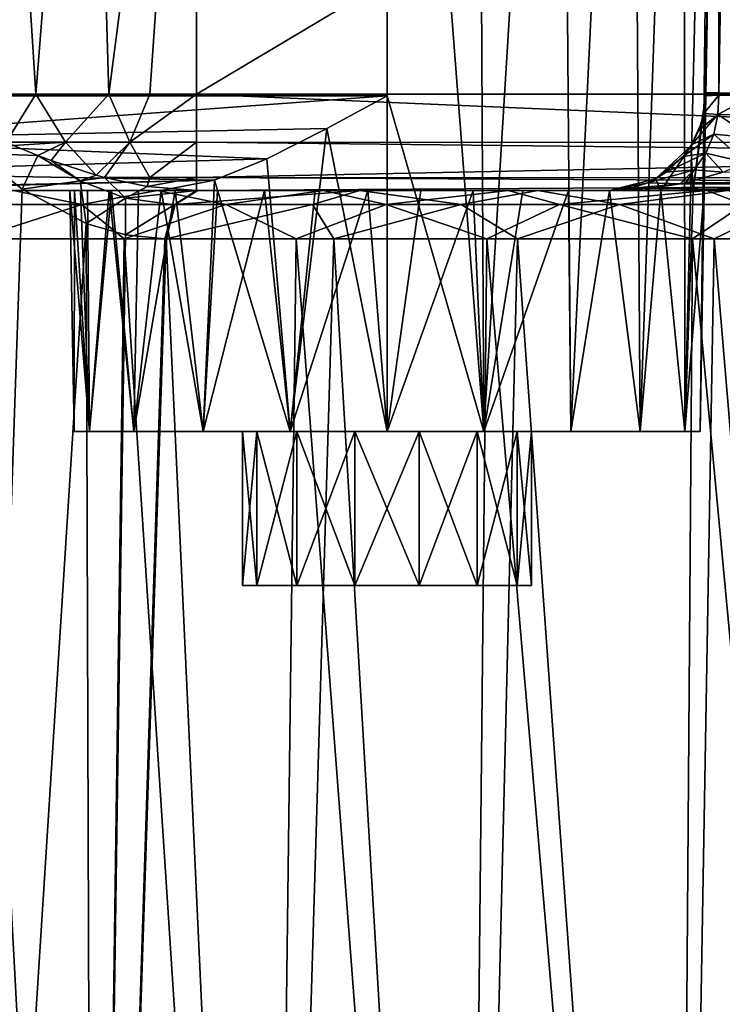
# Model space of a CAD drawing. Header units: millimetres. Extents: x -36.5 to 36.5, y -8.8 to 41.6.
# Tile 116 of 256: x -31.3 to -24, y 8.7 to 18.9. Entities that reach past the tile are written whole.
import ezdxf

# ---------------------------------------------------------------- set-up
doc = ezdxf.new("R2010")
doc.units = ezdxf.units.MM
doc.header["$LTSCALE"] = 65.185185
for name, color, linetype in [('2073', 7, 'CONTINUOUS'), ('550', 7, 'CONTINUOUS'), ('556', 7, 'CONTINUOUS'), ('557', 7, 'CONTINUOUS'), ('571', 7, 'CONTINUOUS'), ('572', 7, 'CONTINUOUS'), ('573', 7, 'CONTINUOUS'), ('600', 7, 'CONTINUOUS'), ('601', 7, 'CONTINUOUS'), ('602', 7, 'CONTINUOUS'), ('605', 7, 'CONTINUOUS'), ('632', 7, 'CONTINUOUS'), ('635', 7, 'CONTINUOUS'), ('636', 7, 'CONTINUOUS'), ('642', 7, 'CONTINUOUS'), ('696', 7, 'CONTINUOUS'), ('697', 7, 'CONTINUOUS'), ('698', 7, 'CONTINUOUS'), ('699', 7, 'CONTINUOUS'), ('700', 7, 'CONTINUOUS'), ('701', 7, 'CONTINUOUS'), ('708', 7, 'CONTINUOUS'), ('709', 7, 'CONTINUOUS'), ('710', 7, 'CONTINUOUS')]:
    doc.layers.add(name, color=color, linetype=linetype)

msp = doc.modelspace()

# ---------------------------------------------------------------- linework, layer by layer
at = {"layer": '2073', "color": 7, "linetype": 'Continuous'}
for points in [[(-26, 13, 7.5), (-26.149, 13, 6.849), (-29, 13, 7.5), (-26, 13, 7.5)], [(-26, 13, 7.5), (-29, 13, 7.5), (-28.851, 13, 8.151), (-26, 13, 7.5)], [(-26.149, 13, 6.849), (-28.851, 13, 6.849), (-29, 13, 7.5), (-26.149, 13, 6.849)], [(-26, 13, 7.5), (-28.851, 13, 8.151), (-26.149, 13, 8.151), (-26, 13, 7.5)], [(-26.149, 13, 6.849), (-26.564, 13, 6.328), (-28.851, 13, 6.849), (-26.149, 13, 6.849)], [(-26.564, 13, 6.328), (-28.436, 13, 6.328), (-28.851, 13, 6.849), (-26.564, 13, 6.328)], [(-28.851, 13, 8.151), (-28.436, 13, 8.672), (-26.149, 13, 8.151), (-28.851, 13, 8.151)], [(-26.564, 13, 6.328), (-27.167, 13, 6.038), (-28.436, 13, 6.328), (-26.564, 13, 6.328)], [(-27.167, 13, 6.038), (-27.833, 13, 6.038), (-28.436, 13, 6.328), (-27.167, 13, 6.038)], [(-28.436, 13, 8.672), (-27.833, 13, 8.962), (-26.564, 13, 8.672), (-28.436, 13, 8.672)], [(-28.436, 13, 8.672), (-26.564, 13, 8.672), (-26.149, 13, 8.151), (-28.436, 13, 8.672)], [(-27.833, 13, 8.962), (-27.167, 13, 8.962), (-26.564, 13, 8.672), (-27.833, 13, 8.962)]]:
    msp.add_3dface(points, dxfattribs=at)
at = {"layer": '550', "color": 7, "linetype": 'Continuous'}
for points in [[(-31.758, 17.485, -9.384), (-31.291, 17.115, -9.95), (-32.097, -6.3, -8.934), (-31.758, 17.485, -9.384)], [(-31.291, 17.115, -9.95), (-30.625, 16.759, -10.671), (-32.097, -6.3, -8.934), (-31.291, 17.115, -9.95)], [(-32.097, -6.3, -8.934), (-30.625, 16.759, -10.671), (-30.548, -6.3, -10.748), (-32.097, -6.3, -8.934)], [(-30.625, 16.759, -10.671), (-30.217, 16.642, -11.069), (-30.548, -6.3, -10.748), (-30.625, 16.759, -10.671)], [(-30.548, -6.3, 10.748), (-31.777, 16.6, 9.359), (-32.097, -6.3, 8.934), (-30.548, -6.3, 10.748)], [(-30.23, 16.6, 11.057), (-31.777, 16.6, 9.359), (-30.548, -6.3, 10.748), (-30.23, 16.6, 11.057)], [(-30.217, 16.642, -11.069), (-29.807, 16.6, -11.441), (-30.548, -6.3, -10.748), (-30.217, 16.642, -11.069)], [(-30.548, -6.3, -10.748), (-29.795, 16.6, -11.452), (-28.734, -6.3, -12.297), (-30.548, -6.3, -10.748)], [(-29.807, 16.6, -11.441), (-29.795, 16.6, -11.452), (-30.548, -6.3, -10.748), (-29.807, 16.6, -11.441)], [(-28.734, -6.3, 12.297), (-30.23, 16.6, 11.057), (-30.548, -6.3, 10.748), (-28.734, -6.3, 12.297)], [(-28.445, 16.6, 12.502), (-30.23, 16.6, 11.057), (-28.734, -6.3, 12.297), (-28.445, 16.6, 12.502)], [(-29.795, 16.6, -11.452), (-28.054, 16.6, -12.763), (-28.734, -6.3, -12.297), (-29.795, 16.6, -11.452)], [(-28.734, -6.3, -12.297), (-28.054, 16.6, -12.763), (-26.701, -6.3, -13.543), (-28.734, -6.3, -12.297)], [(-26.701, -6.3, 13.543), (-28.445, 16.6, 12.502), (-28.734, -6.3, 12.297), (-26.701, -6.3, 13.543)], [(-26.463, 16.6, 13.662), (-28.445, 16.6, 12.502), (-26.701, -6.3, 13.543), (-26.463, 16.6, 13.662)], [(-28.054, 16.6, -12.763), (-26.144, 16.6, -13.813), (-26.701, -6.3, -13.543), (-28.054, 16.6, -12.763)], [(-26.701, -6.3, -13.543), (-26.144, 16.6, -13.813), (-24.497, -6.3, -14.456), (-26.701, -6.3, -13.543)], [(-24.497, -6.3, 14.456), (-26.463, 16.6, 13.662), (-26.701, -6.3, 13.543), (-24.497, -6.3, 14.456)], [(-24.328, 16.6, 14.51), (-26.463, 16.6, 13.662), (-24.497, -6.3, 14.456), (-24.328, 16.6, 14.51)], [(-26.144, 16.6, -13.813), (-24.103, 16.6, -14.578), (-24.497, -6.3, -14.456), (-26.144, 16.6, -13.813)], [(-24.497, -6.3, -14.456), (-24.103, 16.6, -14.578), (-22.178, -6.3, -15.013), (-24.497, -6.3, -14.456)], [(-22.178, -6.3, 15.013), (-24.328, 16.6, 14.51), (-24.497, -6.3, 14.456), (-22.178, -6.3, 15.013)], [(-22.09, 16.6, 15.026), (-24.328, 16.6, 14.51), (-22.178, -6.3, 15.013), (-22.09, 16.6, 15.026)], [(-24.103, 16.6, -14.578), (-21.974, 16.6, -15.044), (-22.178, -6.3, -15.013), (-24.103, 16.6, -14.578)]]:
    msp.add_3dface(points, dxfattribs=at)
at = {"layer": '556', "color": 7, "linetype": 'Continuous'}
for points in [[(-33.554, 17.1, 5.189), (-32.615, 17.1, 7.201), (-29.847, 17.1, 5.189), (-33.554, 17.1, 5.189)], [(-32.615, 17.1, 7.201), (-31.384, 17.1, 9.05), (-30.794, 17.1, 7.5), (-32.615, 17.1, 7.201)], [(-29.847, 17.1, 5.189), (-32.615, 17.1, 7.201), (-30.361, 17.1, 5.868), (-29.847, 17.1, 5.189)], [(-30.361, 17.1, 5.868), (-32.615, 17.1, 7.201), (-30.684, 17.1, 6.656), (-30.361, 17.1, 5.868)], [(-30.684, 17.1, 6.656), (-32.615, 17.1, 7.201), (-30.794, 17.1, 7.5), (-30.684, 17.1, 6.656)], [(-31.384, 17.1, 9.05), (-29.888, 17.1, 10.692), (-30.385, 17.1, 9.089), (-31.384, 17.1, 9.05)], [(-30.794, 17.1, 7.5), (-31.384, 17.1, 9.05), (-30.747, 17.1, 8.051), (-30.794, 17.1, 7.5)], [(-30.747, 17.1, 8.051), (-31.384, 17.1, 9.05), (-30.61, 17.1, 8.584), (-30.747, 17.1, 8.051)], [(-30.61, 17.1, 8.584), (-31.384, 17.1, 9.05), (-30.385, 17.1, 9.089), (-30.61, 17.1, 8.584)], [(-30.385, 17.1, 9.089), (-29.888, 17.1, 10.692), (-30.08, 17.1, 9.548), (-30.385, 17.1, 9.089)], [(-30.08, 17.1, 9.548), (-29.888, 17.1, 10.692), (-29.7, 17.1, 9.95), (-30.08, 17.1, 9.548)], [(-29.888, 17.1, 10.692), (-28.162, 17.1, 12.09), (-28.245, 17.1, 10.708), (-29.888, 17.1, 10.692)], [(-29.7, 17.1, 9.95), (-29.888, 17.1, 10.692), (-29.261, 17.1, 10.283), (-29.7, 17.1, 9.95)], [(-29.261, 17.1, 10.283), (-29.888, 17.1, 10.692), (-28.774, 17.1, 10.537), (-29.261, 17.1, 10.283)], [(-28.774, 17.1, 10.537), (-29.888, 17.1, 10.692), (-28.245, 17.1, 10.708), (-28.774, 17.1, 10.537)], [(-17.735, 17.1, -11.075), (-17.697, 17.1, -12.147), (-29.466, 17.1, -11.075), (-17.735, 17.1, -11.075)], [(-29.466, 17.1, -11.075), (-17.697, 17.1, -12.147), (-27.784, 17.1, -12.343), (-29.466, 17.1, -11.075)], [(-28.245, 17.1, 10.708), (-28.162, 17.1, 12.09), (-27.701, 17.1, 10.788), (-28.245, 17.1, 10.708)], [(-28.162, 17.1, 12.09), (-26.244, 17.1, 13.212), (-17.697, 17.1, 12.147), (-28.162, 17.1, 12.09)], [(-27.701, 17.1, 10.788), (-28.162, 17.1, 12.09), (-25.189, 17.1, 11.075), (-27.701, 17.1, 10.788)], [(-25.189, 17.1, 11.075), (-28.162, 17.1, 12.09), (-17.735, 17.1, 11.075), (-25.189, 17.1, 11.075)], [(-17.735, 17.1, 11.075), (-28.162, 17.1, 12.09), (-17.697, 17.1, 12.147), (-17.735, 17.1, 11.075)], [(-17.697, 17.1, -12.147), (-17.547, 17.1, -13.125), (-27.784, 17.1, -12.343), (-17.697, 17.1, -12.147)], [(-27.784, 17.1, -12.343), (-17.547, 17.1, -13.125), (-25.936, 17.1, -13.358), (-27.784, 17.1, -12.343)], [(-27.151, 17.1, 10.775), (-27.701, 17.1, 10.788), (-25.189, 17.1, 11.075), (-27.151, 17.1, 10.775)], [(-26.606, 17.1, 10.67), (-27.151, 17.1, 10.775), (-25.189, 17.1, 11.075), (-26.606, 17.1, 10.67)], [(-26.091, 17.1, 10.477), (-26.606, 17.1, 10.67), (-25.189, 17.1, 11.075), (-26.091, 17.1, 10.477)], [(-26.244, 17.1, 13.212), (-24.18, 17.1, 14.032), (-17.226, 17.1, 13.939), (-26.244, 17.1, 13.212)], [(-17.697, 17.1, 12.147), (-26.244, 17.1, 13.212), (-17.557, 17.1, 13.089), (-17.697, 17.1, 12.147)], [(-17.557, 17.1, 13.089), (-26.244, 17.1, 13.212), (-17.226, 17.1, 13.939), (-17.557, 17.1, 13.089)], [(-25.616, 17.1, 10.201), (-26.091, 17.1, 10.477), (-25.189, 17.1, 11.075), (-25.616, 17.1, 10.201)], [(-17.547, 17.1, -13.125), (-17.21, 17.1, -13.968), (-25.936, 17.1, -13.358), (-17.547, 17.1, -13.125)], [(-25.936, 17.1, -13.358), (-17.21, 17.1, -13.968), (-23.962, 17.1, -14.098), (-25.936, 17.1, -13.358)], [(-25.189, 17.1, 9.847), (-25.616, 17.1, 10.201), (-25.189, 17.1, 11.075), (-25.189, 17.1, 9.847)], [(-24.18, 17.1, 14.032), (-22.015, 17.1, 14.532), (-17.226, 17.1, 13.939), (-24.18, 17.1, 14.032)]]:
    msp.add_3dface(points, dxfattribs=at)
at = {"layer": '557', "color": 7, "linetype": 'Continuous'}
for points in [[(-17.735, 25.1, -10.075), (-17.735, 18.1, -10.075), (-29.478, 18.1, -10.075), (-17.735, 25.1, -10.075)], [(-29.478, 25.1, -10.075), (-17.735, 25.1, -10.075), (-29.478, 18.1, -10.075), (-29.478, 25.1, -10.075)]]:
    msp.add_3dface(points, dxfattribs=at)
at = {"layer": '571', "color": 7, "linetype": 'Continuous'}
for points in [[(-30.591, 14.6, 6.496), (-30.75, 14.6, 7.5), (-28.851, 14.6, 6.849), (-30.591, 14.6, 6.496)], [(-30.75, 14.6, 7.5), (-30.591, 14.6, 8.504), (-29, 14.6, 7.5), (-30.75, 14.6, 7.5)], [(-28.851, 14.6, 6.849), (-30.75, 14.6, 7.5), (-29, 14.6, 7.5), (-28.851, 14.6, 6.849)], [(-30.129, 14.6, 5.59), (-30.591, 14.6, 6.496), (-27.833, 14.6, 6.038), (-30.129, 14.6, 5.59)], [(-27.833, 14.6, 6.038), (-30.591, 14.6, 6.496), (-28.436, 14.6, 6.328), (-27.833, 14.6, 6.038)], [(-28.436, 14.6, 6.328), (-30.591, 14.6, 6.496), (-28.851, 14.6, 6.849), (-28.436, 14.6, 6.328)], [(-30.591, 14.6, 8.504), (-30.129, 14.6, 9.41), (-28.436, 14.6, 8.672), (-30.591, 14.6, 8.504)], [(-29, 14.6, 7.5), (-30.591, 14.6, 8.504), (-28.851, 14.6, 8.151), (-29, 14.6, 7.5)], [(-28.851, 14.6, 8.151), (-30.591, 14.6, 8.504), (-28.436, 14.6, 8.672), (-28.851, 14.6, 8.151)], [(-29.408, 14.6, 4.869), (-30.129, 14.6, 5.59), (-25.592, 14.6, 4.869), (-29.408, 14.6, 4.869)], [(-25.592, 14.6, 4.869), (-30.129, 14.6, 5.59), (-24.871, 14.6, 5.59), (-25.592, 14.6, 4.869)], [(-24.871, 14.6, 5.59), (-30.129, 14.6, 5.59), (-27.833, 14.6, 6.038), (-24.871, 14.6, 5.59)], [(-29.408, 14.6, 10.131), (-24.871, 14.6, 9.41), (-30.129, 14.6, 9.41), (-29.408, 14.6, 10.131)], [(-30.129, 14.6, 9.41), (-24.871, 14.6, 9.41), (-27.167, 14.6, 8.962), (-30.129, 14.6, 9.41)], [(-28.436, 14.6, 8.672), (-30.129, 14.6, 9.41), (-27.833, 14.6, 8.962), (-28.436, 14.6, 8.672)], [(-27.833, 14.6, 8.962), (-30.129, 14.6, 9.41), (-27.167, 14.6, 8.962), (-27.833, 14.6, 8.962)], [(-28.506, 14.6, 4.41), (-29.408, 14.6, 4.869), (-26.494, 14.6, 4.41), (-28.506, 14.6, 4.41)], [(-26.494, 14.6, 4.41), (-29.408, 14.6, 4.869), (-25.592, 14.6, 4.869), (-26.494, 14.6, 4.41)], [(-25.592, 14.6, 10.131), (-24.871, 14.6, 9.41), (-29.408, 14.6, 10.131), (-25.592, 14.6, 10.131)], [(-28.506, 14.6, 10.59), (-25.592, 14.6, 10.131), (-29.408, 14.6, 10.131), (-28.506, 14.6, 10.59)], [(-27.5, 14.6, 4.25), (-28.506, 14.6, 4.41), (-26.494, 14.6, 4.41), (-27.5, 14.6, 4.25)], [(-26.494, 14.6, 10.59), (-25.592, 14.6, 10.131), (-28.506, 14.6, 10.59), (-26.494, 14.6, 10.59)], [(-27.5, 14.6, 10.75), (-26.494, 14.6, 10.59), (-28.506, 14.6, 10.59), (-27.5, 14.6, 10.75)], [(-27.167, 14.6, 6.038), (-24.871, 14.6, 5.59), (-27.833, 14.6, 6.038), (-27.167, 14.6, 6.038)], [(-26.564, 14.6, 6.328), (-24.871, 14.6, 5.59), (-27.167, 14.6, 6.038), (-26.564, 14.6, 6.328)], [(-24.871, 14.6, 9.41), (-24.409, 14.6, 8.504), (-27.167, 14.6, 8.962), (-24.871, 14.6, 9.41)], [(-27.167, 14.6, 8.962), (-24.409, 14.6, 8.504), (-26.564, 14.6, 8.672), (-27.167, 14.6, 8.962)], [(-24.409, 14.6, 6.496), (-24.871, 14.6, 5.59), (-26.564, 14.6, 6.328), (-24.409, 14.6, 6.496)], [(-26.149, 14.6, 6.849), (-24.409, 14.6, 6.496), (-26.564, 14.6, 6.328), (-26.149, 14.6, 6.849)], [(-26.564, 14.6, 8.672), (-24.409, 14.6, 8.504), (-26.149, 14.6, 8.151), (-26.564, 14.6, 8.672)], [(-26, 14.6, 7.5), (-24.409, 14.6, 6.496), (-26.149, 14.6, 6.849), (-26, 14.6, 7.5)], [(-24.409, 14.6, 8.504), (-24.25, 14.6, 7.5), (-26.149, 14.6, 8.151), (-24.409, 14.6, 8.504)], [(-24.25, 14.6, 7.5), (-26, 14.6, 7.5), (-26.149, 14.6, 8.151), (-24.25, 14.6, 7.5)], [(-24.25, 14.6, 7.5), (-24.409, 14.6, 6.496), (-26, 14.6, 7.5), (-24.25, 14.6, 7.5)]]:
    msp.add_3dface(points, dxfattribs=at)
at = {"layer": '572', "color": 7, "linetype": 'Continuous'}
for points in [[(-28.851, 14.6, 6.849), (-29, 14.6, 7.5), (-28.851, 13, 6.849), (-28.851, 14.6, 6.849)], [(-28.851, 13, 6.849), (-29, 14.6, 7.5), (-29, 13, 7.5), (-28.851, 13, 6.849)], [(-28.436, 14.6, 6.328), (-28.851, 14.6, 6.849), (-28.436, 13, 6.328), (-28.436, 14.6, 6.328)], [(-28.436, 13, 6.328), (-28.851, 14.6, 6.849), (-28.851, 13, 6.849), (-28.436, 13, 6.328)], [(-27.833, 14.6, 6.038), (-28.436, 14.6, 6.328), (-27.833, 13, 6.038), (-27.833, 14.6, 6.038)], [(-27.833, 13, 6.038), (-28.436, 14.6, 6.328), (-28.436, 13, 6.328), (-27.833, 13, 6.038)], [(-27.167, 14.6, 6.038), (-27.833, 14.6, 6.038), (-27.167, 13, 6.038), (-27.167, 14.6, 6.038)], [(-27.167, 13, 6.038), (-27.833, 14.6, 6.038), (-27.833, 13, 6.038), (-27.167, 13, 6.038)], [(-26.564, 14.6, 6.328), (-27.167, 14.6, 6.038), (-26.564, 13, 6.328), (-26.564, 14.6, 6.328)], [(-26.564, 13, 6.328), (-27.167, 14.6, 6.038), (-27.167, 13, 6.038), (-26.564, 13, 6.328)], [(-26.149, 14.6, 6.849), (-26.564, 14.6, 6.328), (-26.149, 13, 6.849), (-26.149, 14.6, 6.849)], [(-26.149, 13, 6.849), (-26.564, 14.6, 6.328), (-26.564, 13, 6.328), (-26.149, 13, 6.849)], [(-26, 14.6, 7.5), (-26.149, 14.6, 6.849), (-26, 13, 7.5), (-26, 14.6, 7.5)], [(-26, 13, 7.5), (-26.149, 14.6, 6.849), (-26.149, 13, 6.849), (-26, 13, 7.5)]]:
    msp.add_3dface(points, dxfattribs=at)
at = {"layer": '573', "color": 7, "linetype": 'Continuous'}
for points in [[(-29, 14.6, 7.5), (-28.851, 14.6, 8.151), (-29, 13, 7.5), (-29, 14.6, 7.5)], [(-29, 13, 7.5), (-28.851, 14.6, 8.151), (-28.851, 13, 8.151), (-29, 13, 7.5)], [(-28.851, 14.6, 8.151), (-28.436, 14.6, 8.672), (-28.851, 13, 8.151), (-28.851, 14.6, 8.151)], [(-28.851, 13, 8.151), (-28.436, 14.6, 8.672), (-28.436, 13, 8.672), (-28.851, 13, 8.151)], [(-28.436, 14.6, 8.672), (-27.833, 14.6, 8.962), (-28.436, 13, 8.672), (-28.436, 14.6, 8.672)], [(-28.436, 13, 8.672), (-27.833, 14.6, 8.962), (-27.833, 13, 8.962), (-28.436, 13, 8.672)], [(-27.833, 14.6, 8.962), (-27.167, 14.6, 8.962), (-27.833, 13, 8.962), (-27.833, 14.6, 8.962)], [(-27.833, 13, 8.962), (-27.167, 14.6, 8.962), (-27.167, 13, 8.962), (-27.833, 13, 8.962)], [(-27.167, 14.6, 8.962), (-26.564, 14.6, 8.672), (-27.167, 13, 8.962), (-27.167, 14.6, 8.962)], [(-27.167, 13, 8.962), (-26.564, 14.6, 8.672), (-26.564, 13, 8.672), (-27.167, 13, 8.962)], [(-26.564, 14.6, 8.672), (-26.149, 14.6, 8.151), (-26.564, 13, 8.672), (-26.564, 14.6, 8.672)], [(-26.564, 13, 8.672), (-26.149, 14.6, 8.151), (-26.149, 13, 8.151), (-26.564, 13, 8.672)], [(-26.149, 14.6, 8.151), (-26, 14.6, 7.5), (-26.149, 13, 8.151), (-26.149, 14.6, 8.151)], [(-26, 14.6, 7.5), (-26, 13, 7.5), (-26.149, 13, 8.151), (-26, 14.6, 7.5)]]:
    msp.add_3dface(points, dxfattribs=at)
at = {"layer": '600', "color": 7, "linetype": 'Continuous'}
for points in [[(-31.804, 18.1, -9.19), (-31.594, 25.1, -9.363), (-31.146, 18.1, -9.652), (-31.804, 18.1, -9.19)], [(-31.594, 25.1, -9.363), (-30.593, 25.1, -9.892), (-31.146, 18.1, -9.652), (-31.594, 25.1, -9.363)], [(-31.146, 18.1, -9.652), (-30.593, 25.1, -9.892), (-30.391, 18.1, -9.954), (-31.146, 18.1, -9.652)], [(-30.593, 25.1, -9.892), (-29.478, 25.1, -10.075), (-30.391, 18.1, -9.954), (-30.593, 25.1, -9.892)], [(-30.391, 18.1, -9.954), (-29.478, 25.1, -10.075), (-29.964, 18.1, -10.041), (-30.391, 18.1, -9.954)], [(-29.478, 25.1, -10.075), (-29.478, 18.1, -10.075), (-29.964, 18.1, -10.041), (-29.478, 25.1, -10.075)]]:
    msp.add_3dface(points, dxfattribs=at)
at = {"layer": '601', "color": 7, "linetype": 'Continuous'}
for points in [[(-31.804, 18.1, -9.19), (-31.146, 18.1, -9.652), (-31.455, 17.604, -9.621), (-31.804, 18.1, -9.19)], [(-31.146, 18.1, -9.652), (-30.838, 17.602, -9.944), (-31.455, 17.604, -9.621), (-31.146, 18.1, -9.652)], [(-31.146, 18.1, -9.652), (-30.391, 18.1, -9.954), (-30.838, 17.602, -9.944), (-31.146, 18.1, -9.652)], [(-30.391, 18.1, -9.954), (-30.171, 17.602, -10.141), (-30.838, 17.602, -9.944), (-30.391, 18.1, -9.954)], [(-30.391, 18.1, -9.954), (-29.964, 18.1, -10.041), (-30.171, 17.602, -10.141), (-30.391, 18.1, -9.954)], [(-29.964, 18.1, -10.041), (-29.478, 18.1, -10.075), (-30.171, 17.602, -10.141), (-29.964, 18.1, -10.041)], [(-29.478, 18.1, -10.075), (-29.478, 17.602, -10.208), (-30.171, 17.602, -10.141), (-29.478, 18.1, -10.075)], [(-31.455, 17.604, -9.621), (-30.838, 17.602, -9.944), (-31.378, 17.569, -9.694), (-31.455, 17.604, -9.621)], [(-31.378, 17.569, -9.694), (-30.838, 17.602, -9.944), (-31.126, 17.464, -9.919), (-31.378, 17.569, -9.694)], [(-31.126, 17.464, -9.919), (-30.838, 17.602, -9.944), (-30.989, 17.412, -10.034), (-31.126, 17.464, -9.919)], [(-30.838, 17.602, -9.944), (-30.522, 17.259, -10.394), (-30.989, 17.412, -10.034), (-30.838, 17.602, -9.944)], [(-30.171, 17.602, -10.141), (-30.522, 17.259, -10.394), (-30.838, 17.602, -9.944), (-30.171, 17.602, -10.141)], [(-30.436, 17.236, -10.454), (-30.522, 17.259, -10.394), (-30.171, 17.602, -10.141), (-30.436, 17.236, -10.454)], [(-29.964, 17.236, -10.542), (-30.436, 17.236, -10.454), (-30.171, 17.602, -10.141), (-29.964, 17.236, -10.542)], [(-29.478, 17.602, -10.208), (-29.964, 17.236, -10.542), (-30.171, 17.602, -10.141), (-29.478, 17.602, -10.208)], [(-29.478, 17.236, -10.572), (-29.964, 17.236, -10.542), (-29.478, 17.602, -10.208), (-29.478, 17.236, -10.572)], [(-30.436, 17.236, -10.454), (-29.964, 17.236, -10.542), (-29.992, 17.143, -10.754), (-30.436, 17.236, -10.454)], [(-29.478, 17.236, -10.572), (-29.478, 17.1, -11.068), (-29.992, 17.143, -10.754), (-29.478, 17.236, -10.572)], [(-29.964, 17.236, -10.542), (-29.478, 17.236, -10.572), (-29.992, 17.143, -10.754), (-29.964, 17.236, -10.542)]]:
    msp.add_3dface(points, dxfattribs=at)
at = {"layer": '602', "color": 7, "linetype": 'Continuous'}
for points in [[(-29.478, 18.1, -10.075), (-17.735, 18.1, -10.075), (-17.735, 17.599, -10.21), (-29.478, 18.1, -10.075)], [(-29.478, 17.602, -10.208), (-29.478, 18.1, -10.075), (-17.735, 17.599, -10.21), (-29.478, 17.602, -10.208)], [(-29.478, 17.236, -10.572), (-29.478, 17.602, -10.208), (-17.735, 17.473, -10.296), (-29.478, 17.236, -10.572)], [(-17.735, 17.473, -10.296), (-29.478, 17.602, -10.208), (-17.735, 17.599, -10.21), (-17.735, 17.473, -10.296)], [(-17.735, 17.232, -10.578), (-29.478, 17.236, -10.572), (-17.735, 17.473, -10.296), (-17.735, 17.232, -10.578)], [(-29.478, 17.1, -11.068), (-29.478, 17.236, -10.572), (-17.735, 17.175, -10.696), (-29.478, 17.1, -11.068)], [(-17.735, 17.175, -10.696), (-29.478, 17.236, -10.572), (-17.735, 17.232, -10.578), (-17.735, 17.175, -10.696)], [(-17.735, 17.1, -11.075), (-29.478, 17.1, -11.068), (-17.735, 17.175, -10.696), (-17.735, 17.1, -11.075)], [(-29.478, 17.1, -11.068), (-17.735, 17.1, -11.075), (-29.466, 17.1, -11.075), (-29.478, 17.1, -11.068)]]:
    msp.add_3dface(points, dxfattribs=at)
at = {"layer": '605', "color": 7, "linetype": 'Continuous'}
for points in [[(-24.397, 17.182, 10.679), (-17.735, 17.235, 10.574), (-24.011, 17.292, 10.486), (-24.397, 17.182, 10.679)], [(-17.735, 17.169, 10.71), (-17.735, 17.235, 10.574), (-24.457, 17.169, 10.709), (-17.735, 17.169, 10.71)], [(-24.457, 17.169, 10.709), (-17.735, 17.235, 10.574), (-24.397, 17.182, 10.679), (-24.457, 17.169, 10.709)], [(-25.189, 17.1, 11.075), (-17.735, 17.1, 11.075), (-17.735, 17.169, 10.71), (-25.189, 17.1, 11.075)], [(-25.189, 17.1, 11.075), (-17.735, 17.169, 10.71), (-24.775, 17.122, 10.868), (-25.189, 17.1, 11.075)], [(-24.775, 17.122, 10.868), (-17.735, 17.169, 10.71), (-24.457, 17.169, 10.709), (-24.775, 17.122, 10.868)]]:
    msp.add_3dface(points, dxfattribs=at)
at = {"layer": '632', "color": 7, "linetype": 'Continuous'}
for points in [[(-29.466, 17.1, -11.075), (-27.784, 17.1, -12.343), (-29.699, 16.954, -11.341), (-29.466, 17.1, -11.075)], [(-29.699, 16.954, -11.341), (-27.784, 17.1, -12.343), (-28.275, 16.954, -12.441), (-29.699, 16.954, -11.341)], [(-28.275, 16.954, -12.441), (-27.784, 17.1, -12.343), (-26.73, 16.954, -13.364), (-28.275, 16.954, -12.441)], [(-27.784, 17.1, -12.343), (-25.936, 17.1, -13.358), (-26.73, 16.954, -13.364), (-27.784, 17.1, -12.343)], [(-26.73, 16.954, -13.364), (-25.936, 17.1, -13.358), (-25.086, 16.954, -14.095), (-26.73, 16.954, -13.364)], [(-25.936, 17.1, -13.358), (-23.962, 17.1, -14.098), (-25.086, 16.954, -14.095), (-25.936, 17.1, -13.358)], [(-25.086, 16.954, -14.095), (-23.962, 17.1, -14.098), (-23.366, 16.954, -14.625), (-25.086, 16.954, -14.095)], [(-28.054, 16.6, -12.763), (-29.795, 16.6, -11.452), (-28.275, 16.954, -12.441), (-28.054, 16.6, -12.763)], [(-29.795, 16.6, -11.452), (-29.699, 16.954, -11.341), (-28.275, 16.954, -12.441), (-29.795, 16.6, -11.452)], [(-28.054, 16.6, -12.763), (-28.275, 16.954, -12.441), (-26.73, 16.954, -13.364), (-28.054, 16.6, -12.763)], [(-26.144, 16.6, -13.813), (-28.054, 16.6, -12.763), (-26.73, 16.954, -13.364), (-26.144, 16.6, -13.813)], [(-26.144, 16.6, -13.813), (-26.73, 16.954, -13.364), (-25.086, 16.954, -14.095), (-26.144, 16.6, -13.813)], [(-24.103, 16.6, -14.578), (-26.144, 16.6, -13.813), (-25.086, 16.954, -14.095), (-24.103, 16.6, -14.578)], [(-24.103, 16.6, -14.578), (-25.086, 16.954, -14.095), (-23.366, 16.954, -14.625), (-24.103, 16.6, -14.578)], [(-21.974, 16.6, -15.044), (-24.103, 16.6, -14.578), (-23.366, 16.954, -14.625), (-21.974, 16.6, -15.044)]]:
    msp.add_3dface(points, dxfattribs=at)
at = {"layer": '635', "color": 7, "linetype": 'Continuous'}
for points in [[(-29.71, 16.953, -11.333), (-29.478, 17.1, -11.068), (-29.699, 16.954, -11.341), (-29.71, 16.953, -11.333)], [(-29.478, 17.1, -11.068), (-29.466, 17.1, -11.075), (-29.699, 16.954, -11.341), (-29.478, 17.1, -11.068)], [(-29.795, 16.6, -11.452), (-29.807, 16.6, -11.441), (-29.699, 16.954, -11.341), (-29.795, 16.6, -11.452)], [(-29.807, 16.6, -11.441), (-29.71, 16.953, -11.333), (-29.699, 16.954, -11.341), (-29.807, 16.6, -11.441)]]:
    msp.add_3dface(points, dxfattribs=at)
at = {"layer": '636', "color": 7, "linetype": 'Continuous'}
for points in [[(-31.758, 17.485, -9.384), (-31.378, 17.569, -9.694), (-31.126, 17.464, -9.919), (-31.758, 17.485, -9.384)], [(-31.291, 17.115, -9.95), (-31.758, 17.485, -9.384), (-31.126, 17.464, -9.919), (-31.291, 17.115, -9.95)], [(-31.291, 17.115, -9.95), (-31.126, 17.464, -9.919), (-30.688, 17.201, -10.398), (-31.291, 17.115, -9.95)], [(-31.126, 17.464, -9.919), (-30.989, 17.412, -10.034), (-30.688, 17.201, -10.398), (-31.126, 17.464, -9.919)], [(-30.989, 17.412, -10.034), (-30.522, 17.259, -10.394), (-30.688, 17.201, -10.398), (-30.989, 17.412, -10.034)], [(-30.625, 16.759, -10.671), (-31.291, 17.115, -9.95), (-30.688, 17.201, -10.398), (-30.625, 16.759, -10.671)], [(-30.522, 17.259, -10.394), (-30.436, 17.236, -10.454), (-30.688, 17.201, -10.398), (-30.522, 17.259, -10.394)], [(-30.436, 17.236, -10.454), (-30.215, 17.022, -10.871), (-30.688, 17.201, -10.398), (-30.436, 17.236, -10.454)], [(-30.215, 17.022, -10.871), (-30.625, 16.759, -10.671), (-30.688, 17.201, -10.398), (-30.215, 17.022, -10.871)], [(-30.436, 17.236, -10.454), (-29.992, 17.143, -10.754), (-30.215, 17.022, -10.871), (-30.436, 17.236, -10.454)], [(-29.992, 17.143, -10.754), (-29.478, 17.1, -11.068), (-30.215, 17.022, -10.871), (-29.992, 17.143, -10.754)], [(-29.478, 17.1, -11.068), (-29.71, 16.953, -11.333), (-30.215, 17.022, -10.871), (-29.478, 17.1, -11.068)], [(-30.217, 16.642, -11.069), (-30.625, 16.759, -10.671), (-30.215, 17.022, -10.871), (-30.217, 16.642, -11.069)], [(-29.71, 16.953, -11.333), (-30.217, 16.642, -11.069), (-30.215, 17.022, -10.871), (-29.71, 16.953, -11.333)], [(-29.807, 16.6, -11.441), (-30.217, 16.642, -11.069), (-29.71, 16.953, -11.333), (-29.807, 16.6, -11.441)]]:
    msp.add_3dface(points, dxfattribs=at)
at = {"layer": '642', "color": 7, "linetype": 'Continuous'}
for points in [[(-31.384, 17.1, 9.05), (-31.967, 16.954, 8.865), (-30.669, 16.954, 10.416), (-31.384, 17.1, 9.05)], [(-29.888, 17.1, 10.692), (-31.384, 17.1, 9.05), (-30.669, 16.954, 10.416), (-29.888, 17.1, 10.692)], [(-29.888, 17.1, 10.692), (-30.669, 16.954, 10.416), (-29.174, 16.954, 11.778), (-29.888, 17.1, 10.692)], [(-28.162, 17.1, 12.09), (-29.888, 17.1, 10.692), (-29.174, 16.954, 11.778), (-28.162, 17.1, 12.09)], [(-28.162, 17.1, 12.09), (-29.174, 16.954, 11.778), (-27.511, 16.954, 12.929), (-28.162, 17.1, 12.09)], [(-26.244, 17.1, 13.212), (-28.162, 17.1, 12.09), (-27.511, 16.954, 12.929), (-26.244, 17.1, 13.212)], [(-26.244, 17.1, 13.212), (-27.511, 16.954, 12.929), (-25.708, 16.954, 13.846), (-26.244, 17.1, 13.212)], [(-24.18, 17.1, 14.032), (-26.244, 17.1, 13.212), (-25.708, 16.954, 13.846), (-24.18, 17.1, 14.032)], [(-24.18, 17.1, 14.032), (-25.708, 16.954, 13.846), (-23.799, 16.954, 14.513), (-24.18, 17.1, 14.032)], [(-22.015, 17.1, 14.532), (-24.18, 17.1, 14.032), (-23.799, 16.954, 14.513), (-22.015, 17.1, 14.532)], [(-31.967, 16.954, 8.865), (-31.777, 16.6, 9.359), (-30.669, 16.954, 10.416), (-31.967, 16.954, 8.865)], [(-31.777, 16.6, 9.359), (-30.23, 16.6, 11.057), (-30.669, 16.954, 10.416), (-31.777, 16.6, 9.359)], [(-30.669, 16.954, 10.416), (-30.23, 16.6, 11.057), (-29.174, 16.954, 11.778), (-30.669, 16.954, 10.416)], [(-30.23, 16.6, 11.057), (-28.445, 16.6, 12.502), (-29.174, 16.954, 11.778), (-30.23, 16.6, 11.057)], [(-29.174, 16.954, 11.778), (-28.445, 16.6, 12.502), (-27.511, 16.954, 12.929), (-29.174, 16.954, 11.778)], [(-28.445, 16.6, 12.502), (-26.463, 16.6, 13.662), (-27.511, 16.954, 12.929), (-28.445, 16.6, 12.502)], [(-27.511, 16.954, 12.929), (-26.463, 16.6, 13.662), (-25.708, 16.954, 13.846), (-27.511, 16.954, 12.929)], [(-26.463, 16.6, 13.662), (-24.328, 16.6, 14.51), (-25.708, 16.954, 13.846), (-26.463, 16.6, 13.662)], [(-25.708, 16.954, 13.846), (-24.328, 16.6, 14.51), (-23.799, 16.954, 14.513), (-25.708, 16.954, 13.846)], [(-24.328, 16.6, 14.51), (-22.09, 16.6, 15.026), (-23.799, 16.954, 14.513), (-24.328, 16.6, 14.51)]]:
    msp.add_3dface(points, dxfattribs=at)
at = {"layer": '696', "color": 7, "linetype": 'Continuous'}
for points in [[(-27.5, 18.083, 4.189), (-26.494, 14.6, 4.41), (-27.5, 27.617, 4.023), (-27.5, 18.083, 4.189)], [(-27.5, 27.617, 4.023), (-26.494, 14.6, 4.41), (-26.564, 27.617, 4.151), (-27.5, 27.617, 4.023)], [(-26.564, 27.617, 4.151), (-26.494, 14.6, 4.41), (-25.697, 27.617, 4.527), (-26.564, 27.617, 4.151)], [(-26.494, 14.6, 4.41), (-25.592, 14.6, 4.869), (-25.697, 27.617, 4.527), (-26.494, 14.6, 4.41)], [(-25.697, 27.617, 4.527), (-25.592, 14.6, 4.869), (-24.963, 27.617, 5.122), (-25.697, 27.617, 4.527)], [(-25.592, 14.6, 4.869), (-24.871, 14.6, 5.59), (-24.963, 27.617, 5.122), (-25.592, 14.6, 4.869)], [(-24.963, 27.617, 5.122), (-24.871, 14.6, 5.59), (-24.417, 27.617, 5.892), (-24.963, 27.617, 5.122)], [(-24.871, 14.6, 5.59), (-24.409, 14.6, 6.496), (-24.417, 27.617, 5.892), (-24.871, 14.6, 5.59)], [(-24.417, 27.617, 5.892), (-24.409, 14.6, 6.496), (-24.098, 27.617, 6.782), (-24.417, 27.617, 5.892)], [(-24.409, 14.6, 6.496), (-24.25, 14.6, 7.5), (-24.098, 27.617, 6.782), (-24.409, 14.6, 6.496)], [(-24.098, 27.617, 6.782), (-24.25, 14.6, 7.5), (-24.041, 27.573, 7.148), (-24.098, 27.617, 6.782)], [(-24.041, 27.573, 7.148), (-24.25, 14.6, 7.5), (-24.037, 27.561, 7.193), (-24.041, 27.573, 7.148)], [(-24.25, 14.6, 7.5), (-24.206, 17.1, 7.5), (-24.037, 27.561, 7.193), (-24.25, 14.6, 7.5)], [(-24.206, 17.1, 7.5), (-24.189, 18.083, 7.5), (-24.037, 27.561, 7.193), (-24.206, 17.1, 7.5)], [(-24.037, 27.561, 7.193), (-24.189, 18.083, 7.5), (-24.026, 27.44, 7.5), (-24.037, 27.561, 7.193)], [(-28.124, 17.744, 4.255), (-27.5, 14.6, 4.25), (-27.5, 18.083, 4.189), (-28.124, 17.744, 4.255)], [(-27.5, 14.6, 4.25), (-26.494, 14.6, 4.41), (-27.5, 18.083, 4.189), (-27.5, 14.6, 4.25)], [(-24.206, 17.1, 7.5), (-24.321, 17.1, 8.362), (-24.189, 18.083, 7.5), (-24.206, 17.1, 7.5)], [(-24.189, 18.083, 7.5), (-24.321, 17.1, 8.362), (-24.234, 17.803, 8.014), (-24.189, 18.083, 7.5)], [(-24.234, 17.803, 8.014), (-24.321, 17.1, 8.362), (-24.346, 17.562, 8.477), (-24.234, 17.803, 8.014)], [(-28.748, 17.431, 4.446), (-28.506, 14.6, 4.41), (-28.124, 17.744, 4.255), (-28.748, 17.431, 4.446)], [(-28.506, 14.6, 4.41), (-27.5, 14.6, 4.25), (-28.124, 17.744, 4.255), (-28.506, 14.6, 4.41)], [(-24.346, 17.562, 8.477), (-24.657, 17.1, 9.162), (-24.711, 17.222, 9.256), (-24.346, 17.562, 8.477)], [(-24.321, 17.1, 8.362), (-24.657, 17.1, 9.162), (-24.346, 17.562, 8.477), (-24.321, 17.1, 8.362)], [(-29.293, 17.209, 4.735), (-28.506, 14.6, 4.41), (-28.748, 17.431, 4.446), (-29.293, 17.209, 4.735)], [(-29.847, 17.1, 5.189), (-29.408, 14.6, 4.869), (-29.293, 17.209, 4.735), (-29.847, 17.1, 5.189)], [(-29.408, 14.6, 4.869), (-28.506, 14.6, 4.41), (-29.293, 17.209, 4.735), (-29.408, 14.6, 4.869)], [(-24.657, 17.1, 9.162), (-25.189, 17.1, 9.847), (-24.711, 17.222, 9.256), (-24.657, 17.1, 9.162)], [(-30.684, 17.1, 6.656), (-30.794, 17.1, 7.5), (-30.591, 14.6, 6.496), (-30.684, 17.1, 6.656)], [(-30.794, 17.1, 7.5), (-30.75, 14.6, 7.5), (-30.591, 14.6, 6.496), (-30.794, 17.1, 7.5)], [(-30.361, 17.1, 5.868), (-30.684, 17.1, 6.656), (-30.591, 14.6, 6.496), (-30.361, 17.1, 5.868)], [(-30.361, 17.1, 5.868), (-30.591, 14.6, 6.496), (-30.129, 14.6, 5.59), (-30.361, 17.1, 5.868)], [(-29.847, 17.1, 5.189), (-30.361, 17.1, 5.868), (-30.129, 14.6, 5.59), (-29.847, 17.1, 5.189)], [(-29.847, 17.1, 5.189), (-30.129, 14.6, 5.59), (-29.408, 14.6, 4.869), (-29.847, 17.1, 5.189)]]:
    msp.add_3dface(points, dxfattribs=at)
at = {"layer": '697', "color": 7, "linetype": 'Continuous'}
for points in [[(-30.794, 17.1, 7.5), (-30.747, 17.1, 8.051), (-30.75, 14.6, 7.5), (-30.794, 17.1, 7.5)], [(-30.75, 14.6, 7.5), (-30.747, 17.1, 8.051), (-30.591, 14.6, 8.504), (-30.75, 14.6, 7.5)], [(-30.747, 17.1, 8.051), (-30.61, 17.1, 8.584), (-30.591, 14.6, 8.504), (-30.747, 17.1, 8.051)], [(-30.61, 17.1, 8.584), (-30.385, 17.1, 9.089), (-30.591, 14.6, 8.504), (-30.61, 17.1, 8.584)], [(-30.385, 17.1, 9.089), (-30.129, 14.6, 9.41), (-30.591, 14.6, 8.504), (-30.385, 17.1, 9.089)], [(-30.385, 17.1, 9.089), (-30.08, 17.1, 9.548), (-30.129, 14.6, 9.41), (-30.385, 17.1, 9.089)], [(-30.08, 17.1, 9.548), (-29.7, 17.1, 9.95), (-30.129, 14.6, 9.41), (-30.08, 17.1, 9.548)], [(-29.7, 17.1, 9.95), (-29.408, 14.6, 10.131), (-30.129, 14.6, 9.41), (-29.7, 17.1, 9.95)], [(-29.7, 17.1, 9.95), (-29.261, 17.1, 10.283), (-29.408, 14.6, 10.131), (-29.7, 17.1, 9.95)], [(-29.261, 17.1, 10.283), (-28.774, 17.1, 10.537), (-29.408, 14.6, 10.131), (-29.261, 17.1, 10.283)], [(-28.774, 17.1, 10.537), (-28.506, 14.6, 10.59), (-29.408, 14.6, 10.131), (-28.774, 17.1, 10.537)], [(-28.774, 17.1, 10.537), (-28.245, 17.1, 10.708), (-28.506, 14.6, 10.59), (-28.774, 17.1, 10.537)], [(-28.245, 17.1, 10.708), (-27.701, 17.1, 10.788), (-28.506, 14.6, 10.59), (-28.245, 17.1, 10.708)], [(-27.701, 17.1, 10.788), (-27.5, 14.6, 10.75), (-28.506, 14.6, 10.59), (-27.701, 17.1, 10.788)], [(-27.701, 17.1, 10.788), (-27.151, 17.1, 10.775), (-27.5, 14.6, 10.75), (-27.701, 17.1, 10.788)], [(-27.151, 17.1, 10.775), (-26.606, 17.1, 10.67), (-27.5, 14.6, 10.75), (-27.151, 17.1, 10.775)], [(-26.606, 17.1, 10.67), (-26.494, 14.6, 10.59), (-27.5, 14.6, 10.75), (-26.606, 17.1, 10.67)], [(-26.606, 17.1, 10.67), (-26.091, 17.1, 10.477), (-26.494, 14.6, 10.59), (-26.606, 17.1, 10.67)], [(-26.091, 17.1, 10.477), (-25.616, 17.1, 10.201), (-26.494, 14.6, 10.59), (-26.091, 17.1, 10.477)], [(-25.616, 17.1, 10.201), (-25.592, 14.6, 10.131), (-26.494, 14.6, 10.59), (-25.616, 17.1, 10.201)], [(-25.616, 17.1, 10.201), (-25.189, 17.1, 9.847), (-25.592, 14.6, 10.131), (-25.616, 17.1, 10.201)], [(-25.189, 17.1, 9.847), (-24.871, 14.6, 9.41), (-25.592, 14.6, 10.131), (-25.189, 17.1, 9.847)], [(-24.871, 14.6, 9.41), (-25.189, 17.1, 9.847), (-24.657, 17.1, 9.162), (-24.871, 14.6, 9.41)], [(-24.409, 14.6, 8.504), (-24.871, 14.6, 9.41), (-24.657, 17.1, 9.162), (-24.409, 14.6, 8.504)], [(-24.321, 17.1, 8.362), (-24.409, 14.6, 8.504), (-24.657, 17.1, 9.162), (-24.321, 17.1, 8.362)], [(-24.25, 14.6, 7.5), (-24.409, 14.6, 8.504), (-24.206, 17.1, 7.5), (-24.25, 14.6, 7.5)], [(-24.206, 17.1, 7.5), (-24.409, 14.6, 8.504), (-24.321, 17.1, 8.362), (-24.206, 17.1, 7.5)]]:
    msp.add_3dface(points, dxfattribs=at)
at = {"layer": '698', "color": 7, "linetype": 'Continuous'}
for points in [[(-24.026, 27.44, 7.5), (-24.189, 18.083, 7.5), (-24.032, 27.075, 8.131), (-24.026, 27.44, 7.5)], [(-24.032, 27.075, 8.131), (-24.189, 18.083, 7.5), (-24.041, 26.561, 8.616), (-24.032, 27.075, 8.131)], [(-24.041, 26.561, 8.616), (-24.189, 18.083, 7.5), (-24.053, 25.893, 8.952), (-24.041, 26.561, 8.616)], [(-24.053, 25.893, 8.952), (-24.189, 18.083, 7.5), (-24.059, 25.514, 9.043), (-24.053, 25.893, 8.952)], [(-24.059, 25.514, 9.043), (-24.189, 18.083, 7.5), (-24.066, 25.117, 9.075), (-24.059, 25.514, 9.043)], [(-24.066, 25.117, 9.075), (-24.189, 18.083, 7.5), (-24.189, 18.117, 9.075), (-24.066, 25.117, 9.075)], [(-24.189, 18.117, 9.075), (-24.189, 18.083, 7.5), (-24.189, 18.101, 9.075), (-24.189, 18.117, 9.075)], [(-24.189, 18.101, 9.075), (-24.189, 18.083, 7.5), (-24.189, 18.083, 9.075), (-24.189, 18.101, 9.075)]]:
    msp.add_3dface(points, dxfattribs=at)
at = {"layer": '699', "color": 7, "linetype": 'Continuous'}
for points in [[(-33.637, 18.083, 4.189), (-27.5, 27.617, 4.023), (-33.651, 21.427, 4.131), (-33.637, 18.083, 4.189)], [(-27.5, 18.083, 4.189), (-27.5, 27.617, 4.023), (-33.637, 18.083, 4.189), (-27.5, 18.083, 4.189)]]:
    msp.add_3dface(points, dxfattribs=at)
at = {"layer": '700', "color": 7, "linetype": 'Continuous'}
for points in [[(-24.189, 18.083, 7.5), (-24.234, 17.803, 8.014), (-24.189, 18.083, 9.075), (-24.189, 18.083, 7.5)], [(-24.189, 18.083, 9.075), (-24.234, 17.803, 8.014), (-24.209, 17.901, 9.115), (-24.189, 18.083, 9.075)], [(-24.209, 17.901, 9.115), (-24.234, 17.803, 8.014), (-24.262, 17.724, 9.221), (-24.209, 17.901, 9.115)], [(-24.234, 17.803, 8.014), (-24.346, 17.562, 8.477), (-24.262, 17.724, 9.221), (-24.234, 17.803, 8.014)], [(-24.262, 17.724, 9.221), (-24.346, 17.562, 8.477), (-24.339, 17.574, 9.374), (-24.262, 17.724, 9.221)], [(-24.346, 17.562, 8.477), (-24.711, 17.222, 9.256), (-24.425, 17.454, 9.547), (-24.346, 17.562, 8.477)], [(-24.339, 17.574, 9.374), (-24.346, 17.562, 8.477), (-24.425, 17.454, 9.547), (-24.339, 17.574, 9.374)], [(-24.425, 17.454, 9.547), (-24.711, 17.222, 9.256), (-24.6, 17.292, 9.897), (-24.425, 17.454, 9.547)], [(-24.6, 17.292, 9.897), (-24.711, 17.222, 9.256), (-24.793, 17.182, 10.283), (-24.6, 17.292, 9.897)], [(-24.711, 17.222, 9.256), (-25.189, 17.1, 9.847), (-24.793, 17.182, 10.283), (-24.711, 17.222, 9.256)], [(-24.793, 17.182, 10.283), (-25.189, 17.1, 9.847), (-24.982, 17.122, 10.661), (-24.793, 17.182, 10.283)], [(-25.189, 17.1, 9.847), (-25.189, 17.1, 11.075), (-24.982, 17.122, 10.661), (-25.189, 17.1, 9.847)]]:
    msp.add_3dface(points, dxfattribs=at)
at = {"layer": '701', "color": 7, "linetype": 'Continuous'}
for points in [[(-24.066, 25.117, 9.075), (-24.189, 18.117, 9.075), (-24.055, 18.115, 9.575), (-24.066, 25.117, 9.075)], [(-23.933, 25.115, 9.575), (-24.066, 25.117, 9.075), (-24.055, 18.115, 9.575), (-23.933, 25.115, 9.575)], [(-23.689, 18.109, 9.941), (-23.933, 25.115, 9.575), (-24.055, 18.115, 9.575), (-23.689, 18.109, 9.941)]]:
    msp.add_3dface(points, dxfattribs=at)
at = {"layer": '708', "color": 7, "linetype": 'Continuous'}
for points in [[(-28.124, 17.744, 4.255), (-27.5, 18.083, 4.189), (-33.637, 17.635, 4.304), (-28.124, 17.744, 4.255)], [(-27.5, 18.083, 4.189), (-33.637, 18.083, 4.189), (-33.637, 17.635, 4.304), (-27.5, 18.083, 4.189)], [(-28.748, 17.431, 4.446), (-28.124, 17.744, 4.255), (-33.637, 17.635, 4.304), (-28.748, 17.431, 4.446)], [(-33.637, 17.286, 4.609), (-28.748, 17.431, 4.446), (-33.637, 17.635, 4.304), (-33.637, 17.286, 4.609)], [(-29.293, 17.209, 4.735), (-28.748, 17.431, 4.446), (-33.637, 17.286, 4.609), (-29.293, 17.209, 4.735)], [(-33.637, 17.112, 5.038), (-29.293, 17.209, 4.735), (-33.637, 17.286, 4.609), (-33.637, 17.112, 5.038)], [(-33.596, 17.103, 5.113), (-29.293, 17.209, 4.735), (-33.637, 17.112, 5.038), (-33.596, 17.103, 5.113)], [(-33.554, 17.1, 5.189), (-29.293, 17.209, 4.735), (-33.596, 17.103, 5.113), (-33.554, 17.1, 5.189)], [(-33.554, 17.1, 5.189), (-29.847, 17.1, 5.189), (-29.293, 17.209, 4.735), (-33.554, 17.1, 5.189)]]:
    msp.add_3dface(points, dxfattribs=at)
at = {"layer": '709', "color": 7, "linetype": 'Continuous'}
for points in [[(-24.189, 18.083, 9.075), (-24.209, 17.901, 9.115), (-24.055, 18.09, 9.575), (-24.189, 18.083, 9.075)], [(-24.055, 18.09, 9.575), (-24.209, 17.901, 9.115), (-24.065, 17.891, 9.65), (-24.055, 18.09, 9.575)], [(-24.055, 18.09, 9.575), (-24.065, 17.891, 9.65), (-23.689, 18.09, 9.941), (-24.055, 18.09, 9.575)], [(-23.689, 18.09, 9.941), (-24.065, 17.891, 9.65), (-23.683, 17.887, 9.997), (-23.689, 18.09, 9.941)], [(-24.209, 17.901, 9.115), (-24.262, 17.724, 9.221), (-24.065, 17.891, 9.65), (-24.209, 17.901, 9.115)], [(-24.262, 17.724, 9.221), (-24.339, 17.574, 9.374), (-24.065, 17.891, 9.65), (-24.262, 17.724, 9.221)], [(-24.065, 17.891, 9.65), (-24.339, 17.574, 9.374), (-24.107, 17.685, 9.835), (-24.065, 17.891, 9.65)], [(-24.065, 17.891, 9.65), (-24.107, 17.685, 9.835), (-23.702, 17.646, 10.146), (-24.065, 17.891, 9.65)], [(-23.683, 17.887, 9.997), (-24.065, 17.891, 9.65), (-23.702, 17.646, 10.146), (-23.683, 17.887, 9.997)], [(-24.339, 17.574, 9.374), (-24.425, 17.454, 9.547), (-24.107, 17.685, 9.835), (-24.339, 17.574, 9.374)], [(-24.107, 17.685, 9.835), (-24.425, 17.454, 9.547), (-24.191, 17.488, 10.09), (-24.107, 17.685, 9.835)], [(-23.775, 17.393, 10.368), (-24.107, 17.685, 9.835), (-24.191, 17.488, 10.09), (-23.775, 17.393, 10.368)], [(-24.107, 17.685, 9.835), (-23.775, 17.393, 10.368), (-23.702, 17.646, 10.146), (-24.107, 17.685, 9.835)], [(-24.425, 17.454, 9.547), (-24.6, 17.292, 9.897), (-24.191, 17.488, 10.09), (-24.425, 17.454, 9.547)], [(-24.191, 17.488, 10.09), (-24.6, 17.292, 9.897), (-24.31, 17.315, 10.387), (-24.191, 17.488, 10.09)], [(-24.011, 17.292, 10.486), (-24.191, 17.488, 10.09), (-24.31, 17.315, 10.387), (-24.011, 17.292, 10.486)], [(-24.011, 17.292, 10.486), (-23.775, 17.393, 10.368), (-24.191, 17.488, 10.09), (-24.011, 17.292, 10.486)], [(-24.793, 17.182, 10.283), (-24.457, 17.169, 10.709), (-24.31, 17.315, 10.387), (-24.793, 17.182, 10.283)], [(-24.6, 17.292, 9.897), (-24.793, 17.182, 10.283), (-24.31, 17.315, 10.387), (-24.6, 17.292, 9.897)], [(-24.457, 17.169, 10.709), (-24.397, 17.182, 10.679), (-24.31, 17.315, 10.387), (-24.457, 17.169, 10.709)], [(-24.397, 17.182, 10.679), (-24.011, 17.292, 10.486), (-24.31, 17.315, 10.387), (-24.397, 17.182, 10.679)], [(-24.457, 17.169, 10.709), (-24.793, 17.182, 10.283), (-24.982, 17.122, 10.661), (-24.457, 17.169, 10.709)], [(-25.189, 17.1, 11.075), (-24.775, 17.122, 10.868), (-24.982, 17.122, 10.661), (-25.189, 17.1, 11.075)], [(-24.775, 17.122, 10.868), (-24.457, 17.169, 10.709), (-24.982, 17.122, 10.661), (-24.775, 17.122, 10.868)]]:
    msp.add_3dface(points, dxfattribs=at)
at = {"layer": '710', "color": 7, "linetype": 'Continuous'}
for points in [[(-24.189, 18.117, 9.075), (-24.189, 18.101, 9.075), (-24.055, 18.115, 9.575), (-24.189, 18.117, 9.075)], [(-24.189, 18.101, 9.075), (-24.189, 18.083, 9.075), (-24.055, 18.115, 9.575), (-24.189, 18.101, 9.075)], [(-24.055, 18.115, 9.575), (-24.189, 18.083, 9.075), (-24.055, 18.09, 9.575), (-24.055, 18.115, 9.575)], [(-23.689, 18.109, 9.941), (-24.055, 18.115, 9.575), (-24.055, 18.09, 9.575), (-23.689, 18.109, 9.941)], [(-23.689, 18.109, 9.941), (-24.055, 18.09, 9.575), (-23.689, 18.09, 9.941), (-23.689, 18.109, 9.941)]]:
    msp.add_3dface(points, dxfattribs=at)

doc.saveas('drawing.dxf')
